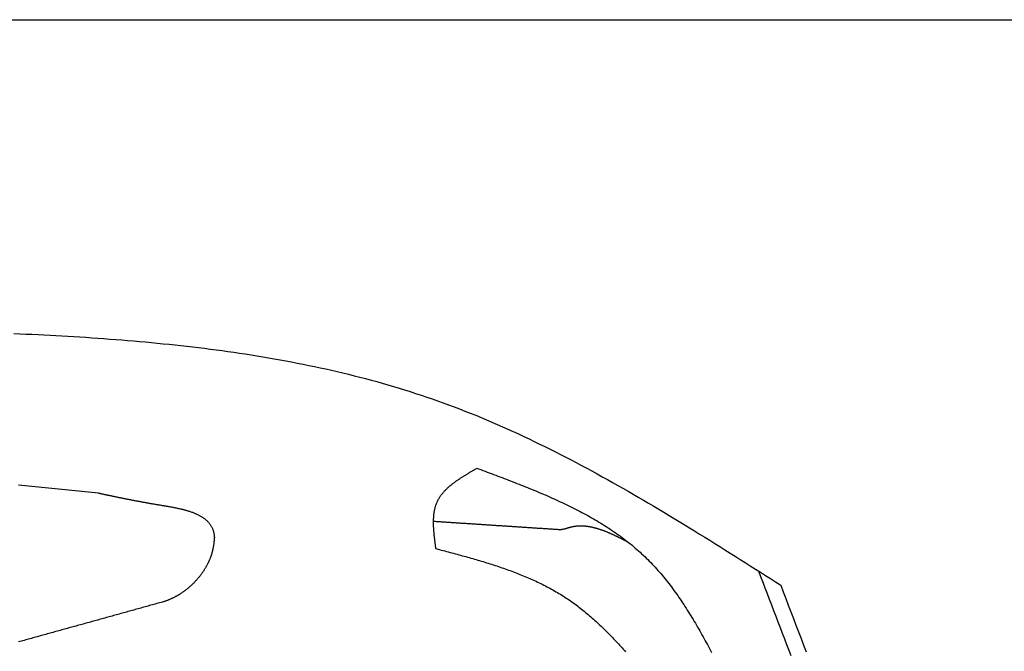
# Model space of a CAD drawing. Extents: x 715 to 7297, y -33 to 6010.
# Tile 66 of 90: x 5228 to 5823, y 2356 to 2737. Entities that reach past the tile are written whole.
import ezdxf

# ---------------------------------------------------------------- set-up
doc = ezdxf.new("R2010")
doc.units = 0
doc.layers.get('0').update_dxf_attribs({"linetype": 'CONTINUOUS'})
doc.layers.add('CAR', color=10, linetype='CONTINUOUS')

msp = doc.modelspace()

# ---------------------------------------------------------------- linework, layer by layer
msp.add_line((1171.6723, 2737.2711), (6251.5496, 2737.2711))
at = {"layer": 'CAR'}
for points in [[(5224.49, 2547.62, 0), (5228.12, 2547.46, 0), (5231.76, 2547.29, 0), (5235.39, 2547.12, 0), (5239.02, 2546.94, 0), (5242.64, 2546.75, 0), (5246.27, 2546.56, 0), (5249.89, 2546.37, 0), (5253.51, 2546.16, 0), (5257.13, 2545.95, 0), (5260.75, 2545.73, 0), (5264.36, 2545.51, 0), (5267.97, 2545.28, 0), (5271.58, 2545.03, 0), (5275.19, 2544.79, 0), (5278.79, 2544.53, 0), (5282.39, 2544.26, 0), (5285.99, 2543.99, 0), (5289.59, 2543.7, 0), (5293.18, 2543.41, 0), (5296.77, 2543.11, 0), (5300.35, 2542.8, 0), (5303.94, 2542.47, 0), (5307.52, 2542.14, 0), (5311.09, 2541.8, 0), (5314.66, 2541.44, 0), (5318.23, 2541.08, 0), (5321.8, 2540.7, 0), (5325.36, 2540.31, 0), (5328.92, 2539.91, 0), (5332.47, 2539.5, 0), (5336.02, 2539.08, 0), (5339.57, 2538.64, 0), (5343.11, 2538.19, 0), (5346.64, 2537.73, 0), (5350.18, 2537.25, 0), (5353.7, 2536.76, 0), (5357.23, 2536.26, 0), (5360.75, 2535.74, 0), (5364.26, 2535.21, 0), (5367.77, 2534.66, 0), (5371.28, 2534.1, 0), (5374.78, 2533.53, 0), (5378.27, 2532.94, 0), (5381.76, 2532.33, 0), (5385.25, 2531.71, 0), (5388.73, 2531.07, 0), (5392.2, 2530.42, 0), (5395.67, 2529.75, 0), (5399.14, 2529.06, 0), (5402.6, 2528.35, 0), (5406.05, 2527.63, 0), (5409.5, 2526.89, 0), (5412.94, 2526.14, 0), (5416.38, 2525.36, 0), (5419.8, 2524.57, 0), (5423.23, 2523.76, 0), (5426.65, 2522.93, 0), (5430.06, 2522.08, 0), (5433.46, 2521.21, 0), (5436.86, 2520.32, 0), (5440.26, 2519.41, 0), (5443.64, 2518.49, 0), (5447.02, 2517.54, 0), (5450.4, 2516.57, 0), (5453.76, 2515.58, 0), (5457.12, 2514.57, 0), (5460.47, 2513.54, 0), (5463.82, 2512.49, 0), (5467.16, 2511.42, 0), (5470.49, 2510.32, 0), (5473.82, 2509.21, 0), (5477.13, 2508.07, 0), (5480.44, 2506.9, 0), (5483.75, 2505.72, 0), (5487.04, 2504.51, 0), (5490.33, 2503.28, 0), (5493.61, 2502.03, 0), (5496.88, 2500.75, 0), (5500.15, 2499.45, 0), (5503.41, 2498.14, 0), (5506.66, 2496.8, 0), (5509.91, 2495.44, 0), (5513.15, 2494.06, 0), (5516.38, 2492.66, 0), (5519.61, 2491.24, 0), (5522.83, 2489.8, 0), (5526.04, 2488.35, 0), (5529.25, 2486.87, 0), (5532.45, 2485.38, 0), (5535.65, 2483.87, 0), (5538.84, 2482.34, 0), (5542.03, 2480.79, 0), (5545.21, 2479.23, 0), (5548.38, 2477.65, 0), (5551.55, 2476.06, 0), (5554.72, 2474.45, 0), (5557.88, 2472.83, 0), (5561.03, 2471.19, 0), (5564.18, 2469.53, 0), (5567.33, 2467.86, 0), (5570.47, 2466.18, 0), (5573.61, 2464.49, 0), (5576.74, 2462.78, 0), (5579.87, 2461.06, 0), (5582.99, 2459.32, 0), (5586.11, 2457.58, 0), (5589.23, 2455.82, 0), (5592.34, 2454.05, 0), (5595.45, 2452.27, 0), (5598.56, 2450.48, 0), (5601.66, 2448.68, 0), (5604.76, 2446.87, 0), (5607.86, 2445.05, 0), (5610.95, 2443.22, 0), (5614.04, 2441.38, 0), (5617.13, 2439.54, 0), (5620.22, 2437.68, 0), (5623.3, 2435.82, 0), (5626.38, 2433.95, 0), (5629.46, 2432.07, 0), (5632.53, 2430.19, 0), (5635.61, 2428.3, 0), (5638.68, 2426.4, 0), (5641.75, 2424.5, 0), (5644.82, 2422.59, 0), (5647.88, 2420.68, 0), (5650.95, 2418.76, 0), (5654.01, 2416.84, 0), (5657.08, 2414.92, 0), (5660.14, 2412.99, 0), (5663.2, 2411.06, 0), (5666.26, 2409.12, 0), (5669.32, 2407.19, 0), (5672.37, 2405.25, 0), (5675.43, 2403.31, 0), (5678.49, 2401.37, 0), (5681.54, 2399.42, 0), (5684.6, 2397.48, 0), (5687.66, 2395.53, 0)], [(5479.46, 2417.3, 0), (5479.41, 2417.7, 0), (5479.35, 2418.11, 0), (5479.3, 2418.52, 0), (5479.24, 2418.92, 0), (5479.19, 2419.33, 0), (5479.13, 2419.74, 0), (5479.08, 2420.15, 0), (5479.02, 2420.55, 0), (5478.97, 2420.96, 0), (5478.92, 2421.36, 0), (5478.87, 2421.77, 0), (5478.81, 2422.17, 0), (5478.76, 2422.58, 0), (5478.71, 2422.98, 0), (5478.67, 2423.39, 0), (5478.62, 2423.79, 0), (5478.57, 2424.19, 0), (5478.53, 2424.6, 0), (5478.48, 2425, 0), (5478.44, 2425.4, 0), (5478.4, 2425.8, 0), (5478.36, 2426.2, 0), (5478.32, 2426.6, 0), (5478.28, 2427, 0), (5478.25, 2427.39, 0), (5478.21, 2427.79, 0), (5478.18, 2428.19, 0), (5478.15, 2428.58, 0), (5478.12, 2428.97, 0), (5478.1, 2429.37, 0), (5478.07, 2429.76, 0), (5478.05, 2430.15, 0), (5478.03, 2430.54, 0), (5478.01, 2430.93, 0), (5478, 2431.32, 0), (5477.98, 2431.7, 0), (5477.97, 2432.09, 0), (5477.97, 2432.47, 0), (5477.96, 2432.86, 0), (5477.96, 2433.24, 0), (5477.96, 2433.62, 0), (5477.96, 2434, 0), (5477.97, 2434.38, 0), (5477.97, 2434.75, 0), (5477.99, 2435.13, 0), (5478, 2435.5, 0), (5478.02, 2435.87, 0), (5478.04, 2436.24, 0), (5478.06, 2436.61, 0), (5478.09, 2436.98, 0), (5478.12, 2437.34, 0), (5478.16, 2437.71, 0), (5478.19, 2438.07, 0), (5478.23, 2438.43, 0), (5478.28, 2438.79, 0), (5478.33, 2439.15, 0), (5478.38, 2439.5, 0), (5478.44, 2439.85, 0), (5478.5, 2440.21, 0), (5478.56, 2440.56, 0), (5478.63, 2440.9, 0), (5478.7, 2441.25, 0), (5478.78, 2441.59, 0), (5478.86, 2441.93, 0), (5478.95, 2442.27, 0), (5479.04, 2442.61, 0), (5479.13, 2442.94, 0), (5479.23, 2443.28, 0), (5479.33, 2443.61, 0), (5479.44, 2443.94, 0), (5479.55, 2444.26, 0), (5479.67, 2444.58, 0), (5479.79, 2444.91, 0), (5479.92, 2445.22, 0), (5480.06, 2445.54, 0), (5480.19, 2445.86, 0), (5480.34, 2446.17, 0), (5480.48, 2446.48, 0), (5480.64, 2446.78, 0), (5480.8, 2447.09, 0), (5480.96, 2447.39, 0), (5481.13, 2447.69, 0), (5481.3, 2447.98, 0), (5481.48, 2448.28, 0), (5481.66, 2448.57, 0), (5481.85, 2448.86, 0), (5482.04, 2449.15, 0), (5482.24, 2449.43, 0), (5482.44, 2449.72, 0), (5482.64, 2450, 0), (5482.85, 2450.28, 0), (5483.07, 2450.56, 0), (5483.29, 2450.83, 0), (5483.51, 2451.1, 0), (5483.73, 2451.37, 0), (5483.97, 2451.64, 0), (5484.2, 2451.91, 0), (5484.44, 2452.18, 0), (5484.68, 2452.44, 0), (5484.93, 2452.7, 0), (5485.18, 2452.96, 0), (5485.43, 2453.22, 0), (5485.69, 2453.47, 0), (5485.95, 2453.73, 0), (5486.21, 2453.98, 0), (5486.48, 2454.23, 0), (5486.75, 2454.48, 0), (5487.03, 2454.73, 0), (5487.3, 2454.98, 0), (5487.59, 2455.22, 0), (5487.87, 2455.47, 0), (5488.16, 2455.71, 0), (5488.45, 2455.95, 0), (5488.74, 2456.19, 0), (5489.03, 2456.43, 0), (5489.33, 2456.66, 0), (5489.63, 2456.9, 0), (5489.94, 2457.13, 0), (5490.24, 2457.36, 0), (5490.55, 2457.59, 0), (5490.86, 2457.82, 0), (5491.18, 2458.05, 0), (5491.49, 2458.28, 0), (5491.81, 2458.51, 0), (5492.13, 2458.73, 0), (5492.46, 2458.96, 0), (5492.78, 2459.18, 0), (5493.11, 2459.4, 0), (5493.44, 2459.63, 0), (5493.77, 2459.85, 0), (5494.1, 2460.07, 0), (5494.44, 2460.29, 0), (5494.77, 2460.5, 0), (5495.11, 2460.72, 0), (5495.45, 2460.94, 0), (5495.79, 2461.15, 0), (5496.13, 2461.37, 0), (5496.48, 2461.58, 0), (5496.82, 2461.8, 0), (5497.17, 2462.01, 0), (5497.51, 2462.22, 0), (5497.86, 2462.44, 0), (5498.21, 2462.65, 0), (5498.56, 2462.86, 0), (5498.92, 2463.07, 0), (5499.27, 2463.28, 0), (5499.62, 2463.49, 0), (5499.98, 2463.7, 0), (5500.33, 2463.91, 0), (5500.69, 2464.12, 0), (5501.04, 2464.33, 0), (5501.4, 2464.53, 0), (5501.76, 2464.74, 0), (5502.11, 2464.95, 0), (5502.47, 2465.16, 0), (5502.83, 2465.37, 0), (5503.19, 2465.57, 0), (5503.55, 2465.78, 0), (5503.9, 2465.99, 0)], [(5503.9, 2466.26, 0), (5505.2, 2465.78, 0), (5506.49, 2465.3, 0), (5507.78, 2464.82, 0), (5509.07, 2464.34, 0), (5510.36, 2463.86, 0), (5511.65, 2463.38, 0), (5512.94, 2462.89, 0), (5514.23, 2462.41, 0), (5515.52, 2461.93, 0), (5516.81, 2461.44, 0), (5518.09, 2460.96, 0), (5519.38, 2460.47, 0), (5520.66, 2459.98, 0), (5521.94, 2459.49, 0), (5523.23, 2459, 0), (5524.51, 2458.51, 0), (5525.78, 2458.01, 0), (5527.06, 2457.52, 0), (5528.34, 2457.02, 0), (5529.61, 2456.52, 0), (5530.88, 2456.02, 0), (5532.15, 2455.51, 0), (5533.42, 2455.01, 0), (5534.68, 2454.5, 0), (5535.94, 2453.99, 0), (5537.2, 2453.47, 0), (5538.46, 2452.95, 0), (5539.72, 2452.43, 0), (5540.97, 2451.91, 0), (5542.22, 2451.38, 0), (5543.46, 2450.85, 0), (5544.71, 2450.32, 0), (5545.95, 2449.78, 0), (5547.18, 2449.24, 0), (5548.42, 2448.7, 0), (5549.65, 2448.15, 0), (5550.87, 2447.6, 0), (5552.1, 2447.05, 0), (5553.31, 2446.49, 0), (5554.53, 2445.93, 0), (5555.74, 2445.36, 0), (5556.95, 2444.79, 0), (5558.15, 2444.21, 0), (5559.35, 2443.63, 0), (5560.55, 2443.04, 0), (5561.74, 2442.45, 0), (5562.92, 2441.86, 0), (5564.1, 2441.26, 0), (5565.28, 2440.65, 0), (5566.45, 2440.04, 0), (5567.62, 2439.42, 0), (5568.78, 2438.8, 0), (5569.94, 2438.17, 0), (5571.09, 2437.54, 0), (5572.23, 2436.9, 0), (5573.38, 2436.26, 0), (5574.51, 2435.61, 0), (5575.64, 2434.95, 0), (5576.76, 2434.29, 0), (5577.88, 2433.62, 0), (5579, 2432.94, 0), (5580.1, 2432.26, 0), (5581.2, 2431.57, 0), (5582.3, 2430.87, 0), (5583.38, 2430.17, 0), (5584.47, 2429.46, 0), (5585.54, 2428.75, 0), (5586.61, 2428.02, 0), (5587.67, 2427.29, 0), (5588.73, 2426.55, 0), (5589.77, 2425.81, 0), (5590.82, 2425.05, 0), (5591.85, 2424.29, 0), (5592.88, 2423.52, 0), (5593.9, 2422.75, 0), (5594.91, 2421.96, 0), (5595.91, 2421.17, 0), (5596.91, 2420.37, 0), (5597.9, 2419.56, 0), (5598.88, 2418.74, 0), (5599.86, 2417.91, 0), (5600.82, 2417.08, 0), (5601.78, 2416.23, 0), (5602.73, 2415.38, 0), (5603.67, 2414.52, 0), (5604.61, 2413.65, 0), (5605.53, 2412.77, 0), (5606.45, 2411.88, 0), (5607.36, 2410.98, 0), (5608.26, 2410.07, 0), (5609.15, 2409.15, 0), (5610.03, 2408.23, 0), (5610.91, 2407.29, 0), (5611.77, 2406.35, 0), (5612.63, 2405.4, 0), (5613.49, 2404.44, 0), (5614.33, 2403.47, 0), (5615.17, 2402.49, 0), (5616, 2401.51, 0), (5616.82, 2400.52, 0), (5617.64, 2399.52, 0), (5618.45, 2398.51, 0), (5619.25, 2397.5, 0), (5620.05, 2396.48, 0), (5620.84, 2395.45, 0), (5621.62, 2394.41, 0), (5622.4, 2393.37, 0), (5623.17, 2392.32, 0), (5623.93, 2391.27, 0), (5624.69, 2390.2, 0), (5625.44, 2389.14, 0), (5626.19, 2388.06, 0), (5626.93, 2386.98, 0), (5627.67, 2385.89, 0), (5628.4, 2384.8, 0), (5629.13, 2383.7, 0), (5629.85, 2382.6, 0), (5630.56, 2381.49, 0), (5631.27, 2380.37, 0), (5631.98, 2379.25, 0), (5632.68, 2378.13, 0), (5633.38, 2377, 0), (5634.07, 2375.86, 0), (5634.76, 2374.73, 0), (5635.44, 2373.58, 0), (5636.12, 2372.43, 0), (5636.8, 2371.28, 0), (5637.47, 2370.12, 0), (5638.14, 2368.96, 0), (5638.8, 2367.8, 0), (5639.46, 2366.63, 0), (5640.12, 2365.46, 0), (5640.78, 2364.28, 0), (5641.43, 2363.1, 0), (5642.08, 2361.92, 0), (5642.72, 2360.74, 0), (5643.37, 2359.55, 0), (5644.01, 2358.36, 0), (5644.64, 2357.16, 0), (5645.28, 2355.97, 0), (5645.91, 2354.77, 0)], [(5275.57, 2451.15, 0), (5259.49, 2452.75, 0), (5243.41, 2454.35, 0), (5227.34, 2455.94, 0)], [(5275.57, 2451.15, 0), (5275.93, 2451.07, 0), (5276.3, 2450.99, 0), (5276.67, 2450.92, 0), (5277.04, 2450.84, 0), (5277.41, 2450.76, 0), (5277.77, 2450.68, 0), (5278.14, 2450.6, 0), (5278.51, 2450.52, 0), (5278.88, 2450.45, 0), (5279.25, 2450.37, 0), (5279.62, 2450.29, 0), (5279.99, 2450.21, 0), (5280.35, 2450.13, 0), (5280.72, 2450.05, 0), (5281.09, 2449.98, 0), (5281.47, 2449.9, 0), (5281.84, 2449.82, 0), (5282.21, 2449.74, 0), (5282.58, 2449.66, 0), (5282.95, 2449.58, 0), (5283.32, 2449.51, 0), (5283.7, 2449.43, 0), (5284.07, 2449.35, 0), (5284.44, 2449.27, 0), (5284.82, 2449.19, 0), (5285.19, 2449.11, 0), (5285.57, 2449.04, 0), (5285.94, 2448.96, 0), (5286.32, 2448.88, 0), (5286.7, 2448.8, 0), (5287.08, 2448.72, 0), (5287.45, 2448.65, 0), (5287.83, 2448.57, 0), (5288.21, 2448.49, 0), (5288.59, 2448.41, 0), (5288.98, 2448.33, 0), (5289.36, 2448.26, 0), (5289.74, 2448.18, 0), (5290.13, 2448.1, 0), (5290.51, 2448.02, 0), (5290.9, 2447.94, 0), (5291.28, 2447.87, 0), (5291.67, 2447.79, 0), (5292.06, 2447.71, 0), (5292.45, 2447.63, 0), (5292.84, 2447.56, 0), (5293.23, 2447.48, 0), (5293.62, 2447.4, 0), (5294.02, 2447.32, 0), (5294.41, 2447.25, 0), (5294.81, 2447.17, 0), (5295.2, 2447.09, 0), (5295.6, 2447.01, 0), (5296, 2446.94, 0), (5296.4, 2446.86, 0), (5296.8, 2446.78, 0), (5297.21, 2446.7, 0), (5297.61, 2446.63, 0), (5298.02, 2446.55, 0), (5298.42, 2446.47, 0), (5298.83, 2446.39, 0), (5299.24, 2446.32, 0), (5299.65, 2446.24, 0), (5300.06, 2446.16, 0), (5300.48, 2446.09, 0), (5300.89, 2446.01, 0), (5301.31, 2445.93, 0), (5301.73, 2445.86, 0), (5302.15, 2445.78, 0), (5302.57, 2445.7, 0), (5302.99, 2445.62, 0), (5303.41, 2445.55, 0), (5303.84, 2445.47, 0), (5304.27, 2445.39, 0), (5304.69, 2445.32, 0), (5305.12, 2445.24, 0), (5305.56, 2445.17, 0), (5305.99, 2445.09, 0), (5306.43, 2445.01, 0), (5306.86, 2444.94, 0), (5307.3, 2444.86, 0), (5307.74, 2444.78, 0), (5308.19, 2444.71, 0), (5308.63, 2444.63, 0), (5309.08, 2444.56, 0), (5309.52, 2444.48, 0), (5309.98, 2444.4, 0), (5310.43, 2444.33, 0), (5310.88, 2444.25, 0), (5311.34, 2444.18, 0), (5311.79, 2444.1, 0), (5312.25, 2444.02, 0), (5312.71, 2443.95, 0), (5313.18, 2443.87, 0), (5313.64, 2443.79, 0), (5314.11, 2443.72, 0), (5314.57, 2443.64, 0), (5315.04, 2443.56, 0), (5315.51, 2443.48, 0), (5315.97, 2443.4, 0), (5316.44, 2443.32, 0), (5316.91, 2443.24, 0), (5317.38, 2443.16, 0), (5317.85, 2443.08, 0), (5318.32, 2443, 0), (5318.79, 2442.91, 0), (5319.26, 2442.83, 0), (5319.73, 2442.74, 0), (5320.2, 2442.65, 0), (5320.67, 2442.56, 0), (5321.14, 2442.47, 0), (5321.6, 2442.38, 0), (5322.07, 2442.28, 0), (5322.54, 2442.19, 0), (5323, 2442.09, 0), (5323.46, 2441.99, 0), (5323.92, 2441.89, 0), (5324.38, 2441.79, 0), (5324.84, 2441.68, 0), (5325.3, 2441.58, 0), (5325.75, 2441.47, 0), (5326.21, 2441.36, 0), (5326.66, 2441.24, 0), (5327.1, 2441.13, 0), (5327.55, 2441.01, 0), (5327.99, 2440.89, 0), (5328.43, 2440.76, 0), (5328.87, 2440.64, 0), (5329.31, 2440.51, 0), (5329.74, 2440.38, 0), (5330.17, 2440.24, 0), (5330.59, 2440.11, 0), (5331.01, 2439.97, 0), (5331.43, 2439.82, 0), (5331.85, 2439.68, 0), (5332.26, 2439.53, 0), (5332.67, 2439.38, 0), (5333.07, 2439.22, 0), (5333.47, 2439.06, 0), (5333.86, 2438.9, 0), (5334.25, 2438.73, 0), (5334.64, 2438.56, 0), (5335.02, 2438.39, 0), (5335.4, 2438.21, 0), (5335.77, 2438.03, 0), (5336.14, 2437.84, 0), (5336.5, 2437.66, 0), (5336.85, 2437.46, 0), (5337.21, 2437.27, 0), (5337.55, 2437.06, 0), (5337.89, 2436.86, 0), (5338.23, 2436.65, 0), (5338.55, 2436.43, 0), (5338.88, 2436.22, 0), (5339.19, 2435.99, 0), (5339.5, 2435.77, 0), (5339.81, 2435.53, 0), (5340.1, 2435.3, 0), (5340.39, 2435.05, 0), (5340.68, 2434.81, 0), (5340.96, 2434.56, 0), (5341.23, 2434.3, 0), (5341.49, 2434.04, 0), (5341.74, 2433.77, 0), (5341.99, 2433.5, 0), (5342.23, 2433.22, 0), (5342.47, 2432.94, 0), (5342.69, 2432.65, 0), (5342.91, 2432.36, 0), (5343.12, 2432.06, 0), (5343.32, 2431.75, 0), (5343.52, 2431.44, 0), (5343.7, 2431.13, 0), (5343.88, 2430.8, 0), (5344.05, 2430.48, 0), (5344.21, 2430.14, 0), (5344.36, 2429.8, 0), (5344.5, 2429.46, 0), (5344.63, 2429.1, 0), (5344.76, 2428.75, 0), (5344.87, 2428.38, 0), (5344.97, 2428.01, 0), (5345.07, 2427.63, 0), (5345.16, 2427.25, 0), (5345.23, 2426.86, 0), (5345.3, 2426.46, 0), (5345.37, 2426.06, 0), (5345.42, 2425.66, 0), (5345.48, 2425.26, 0), (5345.53, 2424.85, 0), (5345.58, 2424.44, 0)], [(5554.03, 2428.97, 0), (5553.43, 2429.01, 0), (5552.83, 2429.05, 0), (5552.23, 2429.09, 0), (5551.63, 2429.13, 0), (5551.03, 2429.16, 0), (5550.43, 2429.2, 0), (5549.83, 2429.24, 0), (5549.24, 2429.28, 0), (5548.64, 2429.32, 0), (5548.04, 2429.36, 0), (5547.44, 2429.4, 0), (5546.84, 2429.44, 0), (5546.24, 2429.48, 0), (5545.64, 2429.52, 0), (5545.04, 2429.56, 0), (5544.44, 2429.6, 0), (5543.85, 2429.64, 0), (5543.25, 2429.67, 0), (5542.65, 2429.71, 0), (5542.05, 2429.75, 0), (5541.45, 2429.79, 0), (5540.85, 2429.83, 0), (5540.25, 2429.87, 0), (5539.65, 2429.91, 0), (5539.05, 2429.95, 0), (5538.45, 2429.99, 0), (5537.86, 2430.03, 0), (5537.26, 2430.07, 0), (5536.66, 2430.11, 0), (5536.06, 2430.15, 0), (5535.46, 2430.19, 0), (5534.86, 2430.22, 0), (5534.26, 2430.26, 0), (5533.66, 2430.3, 0), (5533.06, 2430.34, 0), (5532.47, 2430.38, 0), (5531.87, 2430.42, 0), (5531.27, 2430.46, 0), (5530.67, 2430.5, 0), (5530.07, 2430.54, 0), (5529.47, 2430.58, 0), (5528.87, 2430.62, 0), (5528.27, 2430.66, 0), (5527.67, 2430.7, 0), (5527.07, 2430.73, 0), (5526.48, 2430.77, 0), (5525.88, 2430.81, 0), (5525.28, 2430.85, 0), (5524.68, 2430.89, 0), (5524.08, 2430.93, 0), (5523.48, 2430.97, 0), (5522.88, 2431.01, 0), (5522.28, 2431.05, 0), (5521.68, 2431.09, 0), (5521.08, 2431.13, 0), (5520.49, 2431.17, 0), (5519.89, 2431.21, 0), (5519.29, 2431.25, 0), (5518.69, 2431.28, 0), (5518.09, 2431.32, 0), (5517.49, 2431.36, 0), (5516.89, 2431.4, 0), (5516.29, 2431.44, 0), (5515.69, 2431.48, 0), (5515.1, 2431.52, 0), (5514.5, 2431.56, 0), (5513.9, 2431.6, 0), (5513.3, 2431.64, 0), (5512.7, 2431.68, 0), (5512.1, 2431.72, 0), (5511.5, 2431.76, 0), (5510.9, 2431.79, 0), (5510.3, 2431.83, 0), (5509.7, 2431.87, 0), (5509.11, 2431.91, 0), (5508.51, 2431.95, 0), (5507.91, 2431.99, 0), (5507.31, 2432.03, 0), (5506.71, 2432.07, 0), (5506.11, 2432.11, 0), (5505.51, 2432.15, 0), (5504.91, 2432.19, 0), (5504.31, 2432.23, 0), (5503.72, 2432.27, 0), (5503.12, 2432.3, 0), (5502.52, 2432.34, 0), (5501.92, 2432.38, 0), (5501.32, 2432.42, 0), (5500.72, 2432.46, 0), (5500.12, 2432.5, 0), (5499.52, 2432.54, 0), (5498.92, 2432.58, 0), (5498.32, 2432.62, 0), (5497.73, 2432.66, 0), (5497.13, 2432.7, 0), (5496.53, 2432.74, 0), (5495.93, 2432.78, 0), (5495.33, 2432.82, 0), (5494.73, 2432.85, 0), (5494.13, 2432.89, 0), (5493.53, 2432.93, 0), (5492.93, 2432.97, 0), (5492.33, 2433.01, 0), (5491.74, 2433.05, 0), (5491.14, 2433.09, 0), (5490.54, 2433.13, 0), (5489.94, 2433.17, 0), (5489.34, 2433.21, 0), (5488.74, 2433.25, 0), (5488.14, 2433.29, 0), (5487.54, 2433.33, 0), (5486.94, 2433.36, 0), (5486.35, 2433.4, 0), (5485.75, 2433.44, 0), (5485.15, 2433.48, 0), (5484.55, 2433.52, 0), (5483.95, 2433.56, 0), (5483.35, 2433.6, 0), (5482.75, 2433.64, 0), (5482.15, 2433.68, 0), (5481.55, 2433.72, 0), (5480.95, 2433.76, 0), (5480.36, 2433.8, 0), (5479.76, 2433.84, 0), (5479.16, 2433.88, 0), (5478.56, 2433.91, 0), (5477.96, 2433.95, 0)], [(5595.62, 2421.4, 0), (5595.36, 2421.53, 0), (5595.1, 2421.67, 0), (5594.83, 2421.8, 0), (5594.57, 2421.94, 0), (5594.31, 2422.07, 0), (5594.05, 2422.2, 0), (5593.79, 2422.34, 0), (5593.53, 2422.47, 0), (5593.26, 2422.6, 0), (5593, 2422.74, 0), (5592.74, 2422.87, 0), (5592.48, 2423, 0), (5592.22, 2423.13, 0), (5591.95, 2423.27, 0), (5591.69, 2423.4, 0), (5591.43, 2423.53, 0), (5591.17, 2423.66, 0), (5590.91, 2423.79, 0), (5590.65, 2423.92, 0), (5590.38, 2424.05, 0), (5590.12, 2424.18, 0), (5589.86, 2424.31, 0), (5589.6, 2424.44, 0), (5589.34, 2424.56, 0), (5589.07, 2424.69, 0), (5588.81, 2424.82, 0), (5588.55, 2424.94, 0), (5588.29, 2425.07, 0), (5588.03, 2425.19, 0), (5587.77, 2425.32, 0), (5587.5, 2425.44, 0), (5587.24, 2425.56, 0), (5586.98, 2425.69, 0), (5586.72, 2425.81, 0), (5586.46, 2425.93, 0), (5586.2, 2426.05, 0), (5585.93, 2426.17, 0), (5585.67, 2426.29, 0), (5585.41, 2426.4, 0), (5585.15, 2426.52, 0), (5584.89, 2426.64, 0), (5584.63, 2426.75, 0), (5584.36, 2426.86, 0), (5584.1, 2426.98, 0), (5583.84, 2427.09, 0), (5583.58, 2427.2, 0), (5583.32, 2427.31, 0), (5583.06, 2427.42, 0), (5582.79, 2427.53, 0), (5582.53, 2427.63, 0), (5582.27, 2427.74, 0), (5582.01, 2427.84, 0), (5581.75, 2427.95, 0), (5581.49, 2428.05, 0), (5581.22, 2428.15, 0), (5580.96, 2428.25, 0), (5580.7, 2428.35, 0), (5580.44, 2428.44, 0), (5580.18, 2428.54, 0), (5579.92, 2428.63, 0), (5579.65, 2428.73, 0), (5579.39, 2428.82, 0), (5579.13, 2428.91, 0), (5578.87, 2429, 0), (5578.61, 2429.09, 0), (5578.35, 2429.17, 0), (5578.09, 2429.26, 0), (5577.82, 2429.34, 0), (5577.56, 2429.42, 0), (5577.3, 2429.5, 0), (5577.04, 2429.58, 0), (5576.78, 2429.66, 0), (5576.52, 2429.73, 0), (5576.26, 2429.81, 0), (5575.99, 2429.88, 0), (5575.73, 2429.95, 0), (5575.47, 2430.02, 0), (5575.21, 2430.09, 0), (5574.95, 2430.15, 0), (5574.69, 2430.22, 0), (5574.43, 2430.28, 0), (5574.17, 2430.34, 0), (5573.9, 2430.4, 0), (5573.64, 2430.45, 0), (5573.38, 2430.51, 0), (5573.12, 2430.56, 0), (5572.86, 2430.61, 0), (5572.6, 2430.66, 0), (5572.34, 2430.7, 0), (5572.08, 2430.75, 0), (5571.81, 2430.79, 0), (5571.55, 2430.83, 0), (5571.29, 2430.87, 0), (5571.03, 2430.91, 0), (5570.77, 2430.94, 0), (5570.51, 2430.98, 0), (5570.25, 2431.01, 0), (5569.99, 2431.03, 0), (5569.73, 2431.06, 0), (5569.46, 2431.08, 0), (5569.2, 2431.11, 0), (5568.94, 2431.12, 0), (5568.68, 2431.14, 0), (5568.42, 2431.16, 0), (5568.16, 2431.17, 0), (5567.9, 2431.18, 0), (5567.64, 2431.19, 0), (5567.38, 2431.19, 0), (5567.12, 2431.2, 0), (5566.85, 2431.2, 0), (5566.59, 2431.19, 0), (5566.33, 2431.19, 0), (5566.07, 2431.18, 0), (5565.81, 2431.17, 0), (5565.55, 2431.16, 0), (5565.29, 2431.15, 0), (5565.03, 2431.13, 0), (5564.77, 2431.11, 0), (5564.51, 2431.09, 0), (5564.25, 2431.06, 0), (5563.99, 2431.04, 0), (5563.73, 2431, 0), (5563.47, 2430.97, 0), (5563.2, 2430.94, 0), (5562.94, 2430.9, 0), (5562.68, 2430.86, 0), (5562.42, 2430.81, 0), (5562.16, 2430.77, 0), (5561.9, 2430.72, 0), (5561.64, 2430.66, 0), (5561.38, 2430.61, 0), (5561.12, 2430.55, 0), (5560.86, 2430.49, 0), (5560.6, 2430.42, 0), (5560.34, 2430.36, 0), (5560.08, 2430.29, 0), (5559.82, 2430.21, 0), (5559.56, 2430.14, 0), (5559.3, 2430.06, 0), (5559.04, 2429.98, 0), (5558.78, 2429.9, 0), (5558.52, 2429.82, 0), (5558.26, 2429.74, 0), (5557.99, 2429.66, 0), (5557.73, 2429.58, 0), (5557.47, 2429.5, 0), (5557.21, 2429.43, 0), (5556.95, 2429.36, 0), (5556.68, 2429.29, 0), (5556.42, 2429.23, 0), (5556.16, 2429.17, 0), (5555.89, 2429.12, 0), (5555.63, 2429.08, 0), (5555.36, 2429.04, 0), (5555.1, 2429.01, 0), (5554.83, 2428.98, 0), (5554.56, 2428.97, 0), (5554.3, 2428.96, 0), (5554.03, 2428.97, 0)], [(5345.58, 2424.44, 0), (5345.55, 2424.12, 0), (5345.52, 2423.8, 0), (5345.49, 2423.48, 0), (5345.46, 2423.15, 0), (5345.43, 2422.83, 0), (5345.39, 2422.51, 0), (5345.36, 2422.19, 0), (5345.33, 2421.87, 0), (5345.29, 2421.55, 0), (5345.26, 2421.23, 0), (5345.22, 2420.91, 0), (5345.18, 2420.59, 0), (5345.14, 2420.27, 0), (5345.09, 2419.94, 0), (5345.05, 2419.62, 0), (5345, 2419.3, 0), (5344.95, 2418.99, 0), (5344.9, 2418.67, 0), (5344.84, 2418.35, 0), (5344.79, 2418.03, 0), (5344.73, 2417.71, 0), (5344.66, 2417.39, 0), (5344.6, 2417.07, 0), (5344.53, 2416.76, 0), (5344.45, 2416.44, 0), (5344.38, 2416.12, 0), (5344.3, 2415.8, 0), (5344.22, 2415.49, 0), (5344.13, 2415.17, 0), (5344.04, 2414.86, 0), (5343.95, 2414.54, 0), (5343.85, 2414.23, 0), (5343.76, 2413.91, 0), (5343.65, 2413.6, 0), (5343.55, 2413.29, 0), (5343.44, 2412.98, 0), (5343.33, 2412.67, 0), (5343.22, 2412.35, 0), (5343.1, 2412.04, 0), (5342.98, 2411.73, 0), (5342.86, 2411.43, 0), (5342.74, 2411.12, 0), (5342.61, 2410.81, 0), (5342.48, 2410.5, 0), (5342.35, 2410.2, 0), (5342.21, 2409.89, 0), (5342.07, 2409.59, 0), (5341.93, 2409.28, 0), (5341.78, 2408.98, 0), (5341.64, 2408.68, 0), (5341.49, 2408.38, 0), (5341.34, 2408.08, 0), (5341.18, 2407.78, 0), (5341.02, 2407.48, 0), (5340.86, 2407.18, 0), (5340.7, 2406.89, 0), (5340.53, 2406.59, 0), (5340.37, 2406.3, 0), (5340.19, 2406, 0), (5340.02, 2405.71, 0), (5339.85, 2405.42, 0), (5339.67, 2405.13, 0), (5339.49, 2404.84, 0), (5339.31, 2404.55, 0), (5339.12, 2404.26, 0), (5338.93, 2403.98, 0), (5338.74, 2403.69, 0), (5338.55, 2403.41, 0), (5338.36, 2403.13, 0), (5338.16, 2402.85, 0), (5337.96, 2402.57, 0), (5337.76, 2402.29, 0), (5337.56, 2402.01, 0), (5337.35, 2401.74, 0), (5337.14, 2401.46, 0), (5336.93, 2401.19, 0), (5336.72, 2400.92, 0), (5336.51, 2400.65, 0), (5336.29, 2400.38, 0), (5336.07, 2400.11, 0), (5335.85, 2399.85, 0), (5335.63, 2399.58, 0), (5335.41, 2399.32, 0), (5335.18, 2399.06, 0), (5334.95, 2398.8, 0), (5334.72, 2398.54, 0), (5334.49, 2398.28, 0), (5334.26, 2398.03, 0), (5334.02, 2397.78, 0), (5333.79, 2397.52, 0), (5333.55, 2397.27, 0), (5333.3, 2397.03, 0), (5333.06, 2396.78, 0), (5332.82, 2396.53, 0), (5332.57, 2396.29, 0), (5332.32, 2396.05, 0), (5332.07, 2395.81, 0), (5331.82, 2395.57, 0), (5331.57, 2395.34, 0), (5331.32, 2395.1, 0), (5331.06, 2394.87, 0), (5330.8, 2394.64, 0), (5330.54, 2394.41, 0), (5330.28, 2394.18, 0), (5330.02, 2393.96, 0), (5329.76, 2393.74, 0), (5329.49, 2393.52, 0), (5329.22, 2393.3, 0), (5328.96, 2393.08, 0), (5328.69, 2392.87, 0), (5328.42, 2392.66, 0), (5328.14, 2392.44, 0), (5327.87, 2392.24, 0), (5327.6, 2392.03, 0), (5327.32, 2391.83, 0), (5327.04, 2391.62, 0), (5326.76, 2391.43, 0), (5326.48, 2391.23, 0), (5326.2, 2391.03, 0), (5325.92, 2390.84, 0), (5325.64, 2390.65, 0), (5325.35, 2390.46, 0), (5325.07, 2390.28, 0), (5324.78, 2390.09, 0), (5324.49, 2389.91, 0), (5324.21, 2389.73, 0), (5323.92, 2389.55, 0), (5323.62, 2389.38, 0), (5323.33, 2389.21, 0), (5323.04, 2389.04, 0), (5322.75, 2388.87, 0), (5322.45, 2388.71, 0), (5322.16, 2388.55, 0), (5321.86, 2388.39, 0), (5321.56, 2388.23, 0), (5321.27, 2388.08, 0), (5320.97, 2387.92, 0), (5320.67, 2387.78, 0), (5320.37, 2387.63, 0), (5320.07, 2387.49, 0), (5319.76, 2387.34, 0), (5319.46, 2387.21, 0), (5319.16, 2387.07, 0), (5318.86, 2386.94, 0), (5318.55, 2386.81, 0), (5318.25, 2386.68, 0), (5317.94, 2386.55, 0), (5317.63, 2386.43, 0), (5317.33, 2386.31, 0), (5317.02, 2386.2, 0), (5316.71, 2386.08, 0), (5316.41, 2385.97, 0), (5316.1, 2385.87, 0), (5315.79, 2385.76, 0), (5315.48, 2385.66, 0), (5315.17, 2385.56, 0), (5314.86, 2385.47, 0), (5314.55, 2385.37, 0), (5314.24, 2385.28, 0)], [(5479.46, 2417.56, 0), (5480.52, 2417.28, 0), (5481.58, 2417, 0), (5482.64, 2416.72, 0), (5483.7, 2416.44, 0), (5484.76, 2416.16, 0), (5485.82, 2415.88, 0), (5486.88, 2415.6, 0), (5487.94, 2415.31, 0), (5488.99, 2415.03, 0), (5490.05, 2414.75, 0), (5491.11, 2414.46, 0), (5492.16, 2414.17, 0), (5493.22, 2413.89, 0), (5494.27, 2413.6, 0), (5495.32, 2413.31, 0), (5496.38, 2413.02, 0), (5497.43, 2412.72, 0), (5498.48, 2412.43, 0), (5499.53, 2412.13, 0), (5500.57, 2411.83, 0), (5501.62, 2411.53, 0), (5502.67, 2411.23, 0), (5503.71, 2410.93, 0), (5504.75, 2410.62, 0), (5505.79, 2410.31, 0), (5506.83, 2410, 0), (5507.87, 2409.69, 0), (5508.91, 2409.37, 0), (5509.94, 2409.05, 0), (5510.98, 2408.73, 0), (5512.01, 2408.41, 0), (5513.04, 2408.08, 0), (5514.06, 2407.75, 0), (5515.09, 2407.42, 0), (5516.11, 2407.08, 0), (5517.13, 2406.74, 0), (5518.15, 2406.4, 0), (5519.17, 2406.06, 0), (5520.18, 2405.71, 0), (5521.19, 2405.35, 0), (5522.2, 2404.99, 0), (5523.21, 2404.63, 0), (5524.21, 2404.27, 0), (5525.21, 2403.9, 0), (5526.21, 2403.53, 0), (5527.21, 2403.15, 0), (5528.2, 2402.77, 0), (5529.19, 2402.38, 0), (5530.18, 2401.99, 0), (5531.16, 2401.6, 0), (5532.14, 2401.2, 0), (5533.12, 2400.79, 0), (5534.1, 2400.38, 0), (5535.07, 2399.97, 0), (5536.04, 2399.55, 0), (5537, 2399.12, 0), (5537.96, 2398.69, 0), (5538.92, 2398.26, 0), (5539.88, 2397.82, 0), (5540.83, 2397.37, 0), (5541.77, 2396.92, 0), (5542.72, 2396.46, 0), (5543.66, 2396, 0), (5544.59, 2395.53, 0), (5545.52, 2395.05, 0), (5546.45, 2394.57, 0), (5547.37, 2394.08, 0), (5548.29, 2393.59, 0), (5549.21, 2393.09, 0), (5550.12, 2392.58, 0), (5551.03, 2392.07, 0), (5551.93, 2391.55, 0), (5552.83, 2391.02, 0), (5553.72, 2390.49, 0), (5554.61, 2389.95, 0), (5555.49, 2389.4, 0), (5556.37, 2388.85, 0), (5557.25, 2388.28, 0), (5558.12, 2387.71, 0), (5558.98, 2387.14, 0), (5559.85, 2386.55, 0), (5560.7, 2385.96, 0), (5561.55, 2385.37, 0), (5562.4, 2384.76, 0), (5563.24, 2384.15, 0), (5564.08, 2383.53, 0), (5564.91, 2382.91, 0), (5565.74, 2382.28, 0), (5566.57, 2381.64, 0), (5567.39, 2380.99, 0), (5568.21, 2380.34, 0), (5569.02, 2379.69, 0), (5569.83, 2379.02, 0), (5570.63, 2378.36, 0), (5571.43, 2377.68, 0), (5572.23, 2377, 0), (5573.03, 2376.32, 0), (5573.81, 2375.62, 0), (5574.6, 2374.93, 0), (5575.38, 2374.22, 0), (5576.16, 2373.52, 0), (5576.94, 2372.8, 0), (5577.71, 2372.08, 0), (5578.48, 2371.36, 0), (5579.25, 2370.63, 0), (5580.01, 2369.9, 0), (5580.77, 2369.16, 0), (5581.52, 2368.42, 0), (5582.28, 2367.67, 0), (5583.03, 2366.92, 0), (5583.77, 2366.16, 0), (5584.52, 2365.4, 0), (5585.26, 2364.64, 0), (5586, 2363.87, 0), (5586.74, 2363.09, 0), (5587.47, 2362.32, 0), (5588.2, 2361.53, 0), (5588.93, 2360.75, 0), (5589.66, 2359.96, 0), (5590.38, 2359.17, 0), (5591.1, 2358.37, 0), (5591.82, 2357.57, 0), (5592.54, 2356.77, 0), (5593.25, 2355.96, 0), (5593.96, 2355.16, 0)], [(5674.24, 2404.06, 0), (5675.55, 2400.65, 0), (5676.86, 2397.24, 0), (5678.17, 2393.83, 0), (5679.49, 2390.42, 0), (5680.79, 2387.01, 0), (5682.1, 2383.6, 0), (5683.41, 2380.18, 0), (5684.72, 2376.77, 0), (5686.02, 2373.36, 0), (5687.33, 2369.95, 0), (5688.63, 2366.53, 0), (5689.93, 2363.12, 0), (5691.23, 2359.71, 0), (5692.53, 2356.29, 0), (5693.82, 2352.88, 0)], [(5687.66, 2395.53, 0), (5689.2, 2391.5, 0), (5690.74, 2387.46, 0), (5692.28, 2383.42, 0), (5693.83, 2379.39, 0), (5695.37, 2375.35, 0), (5696.9, 2371.31, 0), (5698.44, 2367.28, 0), (5699.98, 2363.24, 0), (5701.51, 2359.2, 0), (5703.04, 2355.16, 0)], [(5314.24, 2385.28, 0), (5313.37, 2385.04, 0), (5312.5, 2384.8, 0), (5311.63, 2384.56, 0), (5310.76, 2384.32, 0), (5309.89, 2384.08, 0), (5309.02, 2383.84, 0), (5308.15, 2383.59, 0), (5307.28, 2383.35, 0), (5306.41, 2383.11, 0), (5305.54, 2382.87, 0), (5304.67, 2382.63, 0), (5303.79, 2382.39, 0), (5302.92, 2382.15, 0), (5302.05, 2381.91, 0), (5301.18, 2381.66, 0), (5300.31, 2381.42, 0), (5299.44, 2381.18, 0), (5298.57, 2380.94, 0), (5297.7, 2380.7, 0), (5296.83, 2380.46, 0), (5295.96, 2380.22, 0), (5295.09, 2379.97, 0), (5294.22, 2379.73, 0), (5293.35, 2379.49, 0), (5292.48, 2379.25, 0), (5291.61, 2379.01, 0), (5290.74, 2378.77, 0), (5289.87, 2378.53, 0), (5289, 2378.28, 0), (5288.13, 2378.04, 0), (5287.26, 2377.8, 0), (5286.39, 2377.56, 0), (5285.52, 2377.32, 0), (5284.65, 2377.08, 0), (5283.78, 2376.84, 0), (5282.91, 2376.6, 0), (5282.04, 2376.35, 0), (5281.17, 2376.11, 0), (5280.3, 2375.87, 0), (5279.43, 2375.63, 0), (5278.56, 2375.39, 0), (5277.69, 2375.15, 0), (5276.82, 2374.91, 0), (5275.95, 2374.66, 0), (5275.08, 2374.42, 0), (5274.21, 2374.18, 0), (5273.34, 2373.94, 0), (5272.47, 2373.7, 0), (5271.6, 2373.46, 0), (5270.73, 2373.22, 0), (5269.86, 2372.98, 0), (5268.99, 2372.73, 0), (5268.12, 2372.49, 0), (5267.25, 2372.25, 0), (5266.38, 2372.01, 0), (5265.51, 2371.77, 0), (5264.64, 2371.53, 0), (5263.77, 2371.29, 0), (5262.9, 2371.04, 0), (5262.03, 2370.8, 0), (5261.16, 2370.56, 0), (5260.28, 2370.32, 0), (5259.41, 2370.08, 0), (5258.54, 2369.84, 0), (5257.67, 2369.6, 0), (5256.8, 2369.35, 0), (5255.93, 2369.11, 0), (5255.06, 2368.87, 0), (5254.19, 2368.63, 0), (5253.32, 2368.39, 0), (5252.45, 2368.15, 0), (5251.58, 2367.91, 0), (5250.71, 2367.67, 0), (5249.84, 2367.42, 0), (5248.97, 2367.18, 0), (5248.1, 2366.94, 0), (5247.23, 2366.7, 0), (5246.36, 2366.46, 0), (5245.49, 2366.22, 0), (5244.62, 2365.98, 0), (5243.75, 2365.73, 0), (5242.88, 2365.49, 0), (5242.01, 2365.25, 0), (5241.14, 2365.01, 0), (5240.27, 2364.77, 0), (5239.4, 2364.53, 0), (5238.53, 2364.29, 0), (5237.66, 2364.05, 0), (5236.79, 2363.8, 0), (5235.92, 2363.56, 0), (5235.05, 2363.32, 0), (5234.18, 2363.08, 0), (5233.31, 2362.84, 0), (5232.44, 2362.6, 0), (5231.57, 2362.36, 0), (5230.7, 2362.11, 0), (5229.83, 2361.87, 0), (5228.96, 2361.63, 0), (5228.09, 2361.39, 0), (5227.22, 2361.15, 0)]]:
    msp.add_polyline3d(points, dxfattribs=at)

doc.saveas('drawing.dxf')
